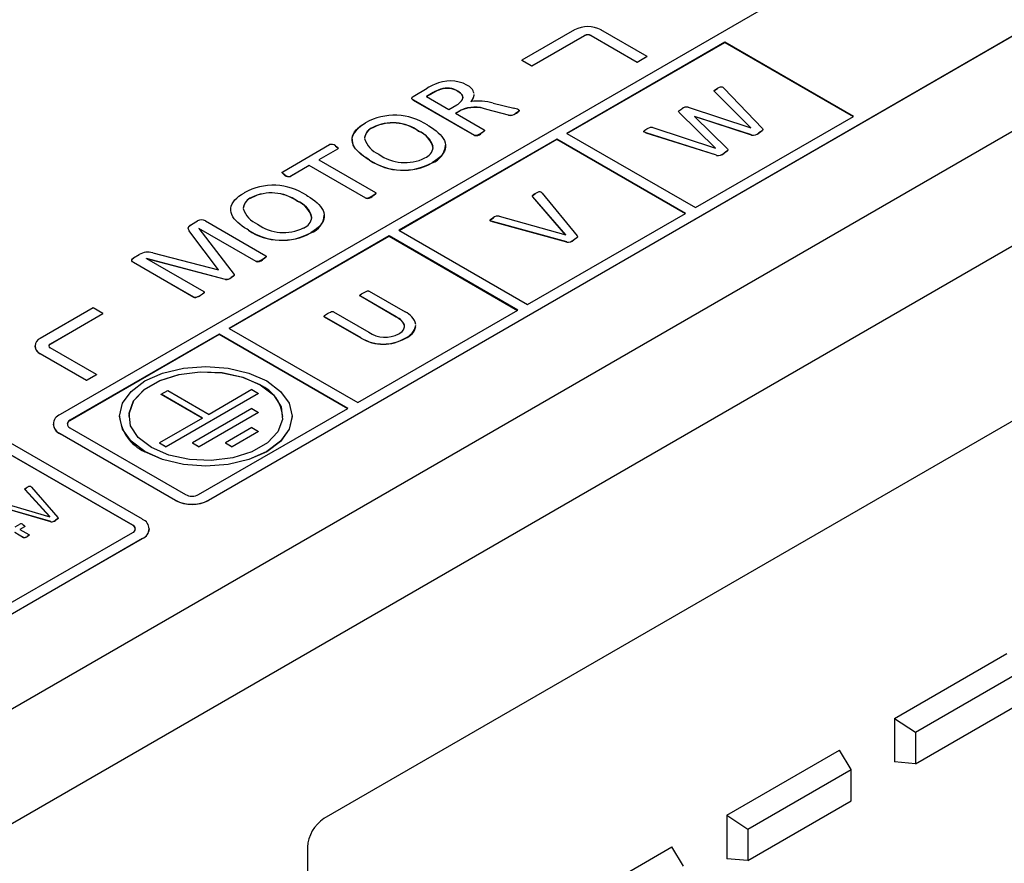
# Model space of a CAD drawing. Header units: millimetres. Extents: x 0 to 559, y 0 to 432.
# Tile 28 of 37: x 473 to 494, y 287 to 305. Entities that reach past the tile are written whole.
import ezdxf

# ---------------------------------------------------------------- set-up
doc = ezdxf.new("R2010")
doc.units = ezdxf.units.MM
doc.header["$LTSCALE"] = 2

msp = doc.modelspace()

# ---------------------------------------------------------------- linework, layer by layer
for p, q in [((519.852, 317.191), (455.152, 279.84)), ((455.93, 277.84), (520.913, 315.354)), ((502.528, 312.909), (474.244, 296.581)), ((477.426, 294.744), (505.71, 311.072)), ((505.71, 311.068), (477.426, 294.74)), ((509.458, 304.985), (479.901, 287.922)), ((485.275, 304.826), (484.143, 304.173)), ((486.83, 304.255), (485.84, 304.826)), ((484.356, 304.051), (485.487, 304.704)), ((485.487, 304.7), (484.356, 304.047)), ((485.487, 304.704), (485.487, 304.7)), ((485.628, 304.704), (486.618, 304.132)), ((485.628, 304.704), (485.628, 304.7)), ((486.618, 304.128), (485.628, 304.7)), ((488.492, 304.561), (485.107, 302.607)), ((485.11, 302.605), (488.492, 304.557)), ((491.25, 302.969), (488.492, 304.561)), ((488.492, 304.561), (488.492, 304.557)), ((488.492, 304.557), (491.246, 302.967)), ((486.618, 304.132), (486.83, 304.255)), ((486.83, 304.251), (486.618, 304.128)), ((486.83, 304.255), (486.83, 304.251)), ((484.143, 304.173), (484.356, 304.051)), ((484.143, 304.173), (484.143, 304.169)), ((484.356, 304.047), (484.143, 304.169)), ((484.356, 304.051), (484.356, 304.047)), ((486.618, 304.128), (486.618, 304.132)), ((481.815, 303.4), (482.113, 303.573)), ((482.401, 303.55), (482.401, 303.554)), ((488.477, 303.577), (489.301, 302.71)), ((482.245, 303.481), (482.099, 303.396)), ((482.099, 303.396), (482.577, 303.12)), ((482.102, 303.394), (482.245, 303.477)), ((482.245, 303.477), (482.245, 303.481)), ((482.774, 303.511), (482.774, 303.507)), ((489.055, 302.728), (488.281, 303.5)), ((488.281, 303.496), (488.281, 303.5)), ((489.052, 302.728), (488.281, 303.496)), ((483.125, 302.564), (481.821, 303.316)), ((481.821, 303.312), (481.821, 303.316)), ((483.125, 302.56), (481.821, 303.312)), ((482.577, 303.12), (482.747, 303.218)), ((483.527, 303.252), (483.968, 303.144)), ((487.706, 303.166), (489.054, 302.727)), ((482.844, 303.106), (482.723, 303.036)), ((482.723, 303.036), (483.332, 302.684)), ((482.844, 303.102), (482.726, 303.034)), ((482.844, 303.102), (482.844, 303.106)), ((483.859, 303), (483.391, 303.119)), ((483.391, 303.115), (483.391, 303.119)), ((483.859, 302.996), (483.391, 303.115)), ((483.859, 302.996), (483.859, 303)), ((484.007, 303.029), (484.007, 303.033)), ((488.298, 302.291), (487.516, 303.057)), ((487.516, 303.053), (487.516, 303.057)), ((488.294, 302.291), (487.516, 303.053)), ((487.846, 302.969), (487.844, 302.968)), ((487.844, 302.968), (488.549, 302.276)), ((489.066, 302.574), (487.846, 302.969)), ((487.846, 302.966), (487.846, 302.969)), ((489.066, 302.57), (487.847, 302.965)), ((487.865, 301.015), (491.25, 302.969)), ((480.948, 302.728), (480.948, 302.732)), ((486.954, 302.734), (488.297, 302.29)), ((489.054, 302.727), (489.055, 302.728)), ((481.93, 302.653), (481.93, 302.649)), ((483.125, 302.56), (483.125, 302.564)), ((483.264, 302.6), (483.264, 302.604)), ((485.107, 302.607), (487.865, 301.015)), ((488.313, 302.14), (486.811, 302.617)), ((486.811, 302.613), (486.811, 302.617)), ((488.313, 302.136), (486.811, 302.613)), ((489.066, 302.57), (489.066, 302.574)), ((489.227, 302.614), (489.227, 302.618)), ((479.017, 301.785), (480.023, 302.366)), ((484.895, 302.484), (481.509, 300.53)), ((481.513, 300.528), (484.895, 302.48)), ((482.509, 302.332), (482.509, 302.336)), ((487.652, 300.892), (484.895, 302.484)), ((484.895, 302.48), (484.895, 302.484)), ((484.895, 302.48), (487.649, 300.89)), ((488.297, 302.29), (488.298, 302.291)), ((480.19, 302.27), (479.79, 302.04)), ((480.19, 302.266), (479.794, 302.038)), ((480.19, 302.266), (480.19, 302.27)), ((488.313, 302.136), (488.313, 302.14)), ((488.478, 302.181), (488.478, 302.185)), ((479.582, 301.92), (479.183, 301.689)), ((479.582, 301.916), (479.183, 301.685)), ((480.796, 301.219), (479.582, 301.92)), ((479.582, 301.916), (479.582, 301.92)), ((480.796, 301.215), (479.582, 301.916)), ((479.79, 302.04), (481.004, 301.339)), ((480.88, 302.031), (480.88, 302.035)), ((482.22, 301.974), (482.22, 301.978)), ((479.064, 301.711), (479.064, 301.715)), ((479.183, 301.685), (479.183, 301.689)), ((478.348, 301.227), (478.348, 301.231)), ((480.934, 301.255), (480.934, 301.259)), ((485.084, 300.432), (484.381, 301.249)), ((484.381, 301.245), (484.381, 301.249)), ((485.079, 300.433), (484.381, 301.245)), ((484.576, 301.326), (485.331, 300.409)), ((479.331, 301.153), (479.331, 301.148)), ((480.796, 301.215), (480.796, 301.219)), ((479.909, 300.831), (479.909, 300.836)), ((483.656, 300.833), (485.084, 300.432)), ((484.267, 298.938), (487.652, 300.892)), ((477.06, 300.655), (477.188, 300.73)), ((477.359, 300.73), (478.653, 299.983)), ((485.105, 300.279), (483.515, 300.715)), ((483.515, 300.711), (483.515, 300.715)), ((485.105, 300.275), (483.515, 300.711)), ((477.643, 299.684), (477.023, 300.499)), ((477.023, 300.495), (477.023, 300.499)), ((477.641, 299.682), (477.023, 300.495)), ((477.219, 300.57), (477.217, 300.569)), ((477.217, 300.569), (477.975, 299.585)), ((478.445, 299.863), (477.219, 300.57)), ((477.219, 300.566), (477.219, 300.57)), ((477.219, 300.566), (477.219, 300.566)), ((478.445, 299.859), (477.219, 300.566)), ((481.297, 300.408), (477.868, 298.428)), ((477.871, 298.426), (481.297, 300.403)), ((478.28, 300.53), (478.28, 300.534)), ((479.621, 300.473), (479.621, 300.477)), ((484.055, 298.816), (481.297, 300.408)), ((481.297, 300.403), (481.297, 300.408)), ((481.297, 300.403), (484.051, 298.813)), ((481.509, 300.53), (484.267, 298.938)), ((485.105, 300.275), (485.105, 300.279)), ((485.257, 300.322), (485.257, 300.326)), ((475.818, 299.939), (475.94, 300.009)), ((476.23, 300.044), (477.638, 299.681)), ((478.663, 299.96), (478.655, 299.949)), ((477.114, 299.094), (475.82, 299.842)), ((475.82, 299.838), (475.82, 299.842)), ((477.114, 299.09), (475.82, 299.838)), ((476.098, 299.923), (476.096, 299.922)), ((476.096, 299.922), (477.322, 299.214)), ((477.791, 299.478), (476.098, 299.923)), ((476.098, 299.921), (476.098, 299.923)), ((477.791, 299.474), (476.106, 299.917)), ((478.445, 299.859), (478.445, 299.863)), ((478.584, 299.898), (478.584, 299.902)), ((477.638, 299.681), (477.643, 299.684)), ((477.791, 299.474), (477.791, 299.478)), ((477.912, 299.511), (477.912, 299.515)), ((477.251, 299.129), (477.251, 299.133)), ((477.321, 299.178), (477.321, 299.182)), ((481.452, 298.673), (480.682, 299.118)), ((480.682, 299.114), (480.682, 299.118)), ((481.452, 298.669), (480.682, 299.114)), ((480.869, 299.226), (481.643, 298.78)), ((477.114, 299.09), (477.114, 299.094)), ((474.951, 298.867), (473.82, 298.213)), ((474.032, 298.091), (475.163, 298.744)), ((475.163, 298.74), (474.032, 298.087)), ((475.163, 298.744), (474.951, 298.867)), ((475.163, 298.74), (475.163, 298.744)), ((480.102, 298.783), (480.863, 298.343)), ((480.626, 296.836), (484.055, 298.816)), ((480.701, 298.221), (479.914, 298.675)), ((479.914, 298.671), (479.914, 298.675)), ((480.701, 298.217), (479.914, 298.671)), ((481.452, 298.669), (481.452, 298.673)), ((477.656, 298.305), (474.456, 296.458)), ((474.456, 296.454), (477.656, 298.301)), ((480.413, 296.713), (477.656, 298.305)), ((477.656, 298.301), (477.656, 298.305)), ((477.656, 298.301), (480.41, 296.711)), ((477.868, 298.428), (480.626, 296.836)), ((474.032, 298.091), (474.032, 298.087)), ((480.701, 298.217), (480.701, 298.221)), ((481.642, 298.213), (481.642, 298.217)), ((473.702, 298.05), (473.702, 298.046)), ((473.82, 297.887), (474.81, 297.315)), ((473.82, 297.883), (473.82, 297.887)), ((474.81, 297.311), (473.82, 297.883)), ((475.022, 297.438), (474.032, 298.009)), ((476.012, 294.335), (470.355, 297.601)), ((474.81, 297.315), (475.022, 297.438)), ((475.022, 297.434), (474.81, 297.311)), ((475.022, 297.438), (475.022, 297.434)), ((474.81, 297.315), (474.81, 297.311)), ((478.534, 297.214), (478.534, 297.218)), ((476.413, 297.014), (476.554, 297.096)), ((477.297, 296.504), (476.413, 297.014)), ((476.413, 297.01), (476.413, 297.014)), ((477.293, 296.502), (476.413, 297.01)), ((478.499, 297.034), (476.519, 295.891)), ((478.499, 297.03), (476.519, 295.887)), ((476.554, 297.096), (477.438, 296.585)), ((478.357, 297.116), (477.438, 296.585)), ((478.357, 297.116), (478.499, 297.034)), ((478.499, 297.03), (478.499, 297.034)), ((478.357, 296.708), (477.085, 295.973)), ((477.214, 294.866), (480.413, 296.713)), ((478.499, 296.626), (477.226, 295.891)), ((478.499, 296.622), (477.226, 295.887)), ((478.357, 296.708), (478.499, 296.626)), ((478.499, 296.626), (478.499, 296.622)), ((474.097, 296.376), (474.097, 296.372)), ((474.456, 296.458), (474.456, 296.454)), ((475.517, 296.544), (475.517, 296.54)), ((475.717, 296.544), (475.717, 296.54)), ((477.297, 296.504), (476.377, 295.973)), ((479.017, 296.54), (479.017, 296.544)), ((479.217, 296.54), (479.217, 296.544)), ((474.244, 296.172), (476.719, 294.744)), ((474.244, 296.168), (474.244, 296.172)), ((476.719, 294.74), (474.244, 296.168)), ((474.456, 296.295), (476.931, 294.866)), ((478.357, 296.3), (477.792, 295.973)), ((478.499, 296.218), (477.933, 295.891)), ((478.499, 296.214), (477.933, 295.887)), ((478.357, 296.3), (478.499, 296.218)), ((478.499, 296.218), (478.499, 296.214)), ((476.377, 295.973), (476.519, 295.891)), ((476.377, 295.973), (476.377, 295.969)), ((476.519, 295.887), (476.377, 295.969)), ((477.085, 295.973), (477.226, 295.891)), ((477.085, 295.973), (477.085, 295.969)), ((477.226, 295.887), (477.085, 295.969)), ((477.792, 295.973), (477.792, 295.969)), ((477.792, 295.973), (477.933, 295.891)), ((477.933, 295.887), (477.792, 295.969)), ((475.8, 294.213), (473.077, 295.785)), ((473.077, 295.781), (475.8, 294.209)), ((476.059, 295.789), (476.059, 295.785)), ((476.519, 295.891), (476.519, 295.887)), ((477.226, 295.891), (477.226, 295.887)), ((477.933, 295.891), (477.933, 295.887)), ((474.023, 294.393), (473.498, 294.973)), ((473.498, 294.969), (473.498, 294.973)), ((474.019, 294.393), (473.498, 294.969)), ((473.631, 295.023), (474.196, 294.373)), ((473.009, 294.692), (474.022, 294.392)), ((476.719, 294.744), (476.719, 294.74)), ((477.426, 294.74), (477.426, 294.744)), ((474.043, 294.286), (472.916, 294.612)), ((474.043, 294.282), (472.916, 294.608)), ((474.022, 294.392), (474.023, 294.393)), ((474.043, 294.282), (474.043, 294.286)), ((474.148, 294.312), (474.148, 294.316)), ((473.077, 292.478), (475.8, 294.05)), ((473.461, 293.945), (473.27, 294.055)), ((473.461, 293.941), (473.27, 294.051)), ((473.281, 294.177), (473.378, 294.233)), ((473.478, 294.175), (473.381, 294.119)), ((473.381, 294.119), (473.572, 294.009)), ((473.478, 294.171), (473.384, 294.117)), ((473.478, 294.171), (473.478, 294.175)), ((473.484, 294.192), (473.484, 294.193)), ((475.8, 294.209), (475.8, 294.213)), ((476.158, 294.127), (476.158, 294.131)), ((470.355, 290.662), (476.012, 293.927)), ((476.012, 293.923), (470.355, 290.658)), ((473.461, 293.941), (473.461, 293.945)), ((473.537, 293.96), (473.537, 293.964)), ((473.575, 293.987), (473.575, 293.991)), ((476.012, 293.927), (476.012, 293.923)), ((492.129, 290.067), (494.543, 291.46)), ((492.583, 289.772), (494.796, 291.05)), ((492.583, 289.098), (494.796, 290.376)), ((492.129, 290.067), (492.129, 289.135)), ((492.129, 290.067), (492.583, 289.772)), ((492.583, 289.772), (492.583, 289.098)), ((488.536, 287.993), (490.951, 289.387)), ((491.204, 288.976), (490.951, 289.387)), ((492.583, 289.098), (492.129, 289.135)), ((488.991, 287.698), (491.204, 288.976)), ((491.204, 288.302), (491.204, 288.976)), ((488.991, 287.025), (491.204, 288.302)), ((488.536, 287.993), (488.536, 287.061)), ((488.536, 287.993), (488.991, 287.698)), ((488.991, 287.698), (488.991, 287.025)), ((479.547, 287.309), (479.547, 283.063)), ((484.944, 285.919), (487.359, 287.313)), ((487.612, 286.902), (487.359, 287.313)), ((488.991, 287.025), (488.536, 287.061))]:
    msp.add_line(p, q)
at = {"flags": 128}
for points in [[(488.281, 303.5), (488.272, 303.51), (488.269, 303.517), (488.269, 303.522), (488.276, 303.531), (488.294, 303.546), (488.336, 303.573)], [(488.281, 303.496), (488.272, 303.506), (488.269, 303.513), (488.269, 303.518), (488.276, 303.527), (488.315, 303.556), (488.336, 303.569)], [(488.336, 303.573), (488.365, 303.589), (488.381, 303.596), (488.405, 303.605), (488.417, 303.607), (488.429, 303.607), (488.438, 303.605), (488.45, 303.599), (488.46, 303.591), (488.477, 303.577)], [(481.821, 303.316), (481.796, 303.334), (481.786, 303.349), (481.785, 303.365), (481.792, 303.38), (481.815, 303.4)], [(481.821, 303.312), (481.796, 303.33), (481.786, 303.345), (481.786, 303.35)], [(482.747, 303.218), (482.775, 303.235), (482.823, 303.272), (482.853, 303.303), (482.872, 303.335), (482.88, 303.365), (482.88, 303.391), (482.858, 303.441), (482.831, 303.471), (482.774, 303.511)], [(482.774, 303.507), (482.801, 303.49), (482.864, 303.429), (482.881, 303.376), (482.877, 303.361)], [(483.113, 303.419), (483.103, 303.366), (483.052, 303.283)], [(487.516, 303.057), (487.507, 303.07), (487.505, 303.078), (487.509, 303.086), (487.531, 303.106), (487.553, 303.121), (487.577, 303.135)], [(487.513, 303.086), (487.531, 303.102), (487.577, 303.131)], [(484.073, 303.112), (484.084, 303.102), (484.086, 303.097), (484.084, 303.09), (484.071, 303.076), (484.053, 303.062), (484.031, 303.047), (484.007, 303.033)], [(487.516, 303.053), (487.507, 303.066), (487.505, 303.074), (487.507, 303.079)], [(480.88, 302.035), (480.852, 302.052), (480.798, 302.086), (480.746, 302.121), (480.698, 302.158), (480.654, 302.197), (480.614, 302.237), (480.579, 302.278), (480.549, 302.321), (480.527, 302.365), (480.511, 302.411), (480.504, 302.457), (480.505, 302.503), (480.515, 302.549), (480.533, 302.594), (480.559, 302.638), (480.592, 302.68), (480.632, 302.72), (480.677, 302.758), (480.733, 302.797), (480.793, 302.835)], [(480.88, 302.031), (480.852, 302.048), (480.746, 302.117), (480.698, 302.154), (480.654, 302.193), (480.578, 302.274), (480.529, 302.355), (480.507, 302.514), (480.532, 302.587), (480.641, 302.724), (480.712, 302.779), (480.793, 302.831)], [(482.124, 302.781), (482.152, 302.765), (482.206, 302.731), (482.258, 302.696), (482.306, 302.659), (482.351, 302.621), (482.392, 302.581), (482.428, 302.539), (482.458, 302.497), (482.482, 302.452), (482.499, 302.407), (482.508, 302.361), (482.508, 302.315), (482.5, 302.269), (482.483, 302.224), (482.458, 302.18), (482.426, 302.138), (482.387, 302.097), (482.342, 302.059), (482.292, 302.023), (482.22, 301.978)], [(486.825, 302.701), (486.854, 302.717), (486.884, 302.732), (486.904, 302.739), (486.916, 302.742), (486.926, 302.742), (486.936, 302.74), (486.954, 302.734)], [(489.301, 302.71), (489.311, 302.696), (489.311, 302.685), (489.303, 302.671), (489.257, 302.636), (489.227, 302.618)], [(489.301, 302.706), (489.311, 302.691), (489.311, 302.681), (489.303, 302.667), (489.257, 302.632), (489.227, 302.614)], [(483.264, 302.604), (483.235, 302.588), (483.204, 302.573), (483.173, 302.562), (483.159, 302.559), (483.147, 302.558), (483.136, 302.56), (483.125, 302.564)], [(483.332, 302.684), (483.34, 302.678), (483.343, 302.672), (483.341, 302.665), (483.331, 302.652), (483.316, 302.638), (483.291, 302.621), (483.264, 302.604)], [(483.332, 302.68), (483.34, 302.673), (483.343, 302.668), (483.341, 302.661), (483.331, 302.648), (483.301, 302.623), (483.264, 302.6)], [(486.811, 302.617), (486.778, 302.63), (486.767, 302.635), (486.761, 302.641), (486.758, 302.647), (486.76, 302.654), (486.768, 302.664), (486.78, 302.673), (486.802, 302.687), (486.825, 302.701)], [(480.145, 302.339), (480.172, 302.322), (480.195, 302.303), (480.201, 302.293), (480.202, 302.283), (480.197, 302.276), (480.19, 302.27)], [(480.145, 302.335), (480.172, 302.318), (480.195, 302.298), (480.201, 302.289), (480.202, 302.279), (480.197, 302.272), (480.19, 302.266)], [(488.549, 302.276), (488.56, 302.264), (488.562, 302.254), (488.559, 302.245), (488.537, 302.223), (488.508, 302.204), (488.478, 302.185)], [(488.551, 302.233), (488.537, 302.219), (488.478, 302.181)], [(488.549, 302.272), (488.56, 302.26), (488.562, 302.25), (488.559, 302.241)], [(479.064, 301.715), (479.037, 301.732), (479.016, 301.749), (479.007, 301.761), (479.005, 301.77), (479.008, 301.778), (479.016, 301.785), (479.017, 301.785)], [(478.28, 300.534), (478.252, 300.551), (478.198, 300.585), (478.147, 300.62), (478.099, 300.657), (478.054, 300.696), (478.014, 300.736), (477.979, 300.777), (477.95, 300.82), (477.927, 300.865), (477.912, 300.91), (477.904, 300.956), (477.905, 301.002), (477.915, 301.048), (477.933, 301.093), (477.96, 301.137), (477.993, 301.179), (478.032, 301.219), (478.078, 301.257), (478.133, 301.297), (478.194, 301.334)], [(479.525, 301.281), (479.552, 301.264), (479.607, 301.23), (479.658, 301.195), (479.707, 301.158), (479.752, 301.12), (479.792, 301.08), (479.828, 301.039), (479.858, 300.996), (479.882, 300.952), (479.899, 300.907), (479.908, 300.861), (479.908, 300.814), (479.9, 300.768), (479.883, 300.723), (479.858, 300.679), (479.826, 300.637), (479.787, 300.596), (479.742, 300.558), (479.693, 300.522), (479.621, 300.477)], [(480.934, 301.259), (480.905, 301.243), (480.874, 301.229), (480.843, 301.217), (480.83, 301.214), (480.818, 301.213), (480.806, 301.215), (480.796, 301.219)], [(481.004, 301.339), (481.012, 301.332), (481.014, 301.327), (481.013, 301.32), (481.003, 301.308), (480.972, 301.283), (480.934, 301.259)], [(481.004, 301.335), (481.012, 301.328), (481.014, 301.323), (481.013, 301.315), (481.003, 301.304), (480.972, 301.278), (480.934, 301.255)], [(484.381, 301.249), (484.372, 301.259), (484.369, 301.267), (484.37, 301.273), (484.377, 301.28)], [(484.381, 301.245), (484.372, 301.255), (484.369, 301.263), (484.37, 301.269), (484.377, 301.276)], [(484.384, 301.288), (484.403, 301.302), (484.441, 301.325)], [(484.384, 301.284), (484.411, 301.303), (484.441, 301.32)], [(484.441, 301.325), (484.47, 301.34), (484.499, 301.354), (484.511, 301.358), (484.524, 301.36), (484.532, 301.359), (484.541, 301.356), (484.552, 301.35), (484.562, 301.341), (484.576, 301.326)], [(477.023, 300.499), (477.009, 300.52), (476.992, 300.576), (477.003, 300.609), (477.034, 300.638), (477.06, 300.655)], [(477.023, 300.495), (477.009, 300.516), (476.992, 300.572), (477.003, 300.605), (477.034, 300.634), (477.06, 300.651)], [(483.515, 300.715), (483.498, 300.72), (483.485, 300.724), (483.469, 300.732), (483.463, 300.737), (483.461, 300.743), (483.463, 300.75), (483.471, 300.76), (483.5, 300.78), (483.532, 300.8)], [(483.515, 300.711), (483.481, 300.722), (483.47, 300.727), (483.464, 300.732), (483.461, 300.737), (483.462, 300.745), (483.469, 300.754), (483.511, 300.783), (483.532, 300.796)], [(485.331, 300.409), (485.337, 300.396), (485.335, 300.385), (485.324, 300.37), (485.292, 300.347), (485.257, 300.326)], [(485.331, 300.405), (485.337, 300.392), (485.335, 300.381), (485.324, 300.366), (485.292, 300.343), (485.257, 300.322)], [(478.653, 299.983), (478.662, 299.976), (478.664, 299.97), (478.663, 299.965), (478.655, 299.953), (478.628, 299.931), (478.584, 299.902)], [(475.82, 299.842), (475.795, 299.86), (475.782, 299.877), (475.781, 299.896), (475.796, 299.921), (475.818, 299.939)], [(475.781, 299.889), (475.781, 299.892), (475.796, 299.917), (475.818, 299.935)], [(475.82, 299.838), (475.795, 299.856), (475.782, 299.873), (475.782, 299.879)], [(478.584, 299.902), (478.555, 299.886), (478.523, 299.872), (478.493, 299.86), (478.479, 299.857), (478.465, 299.857), (478.455, 299.859), (478.445, 299.863)], [(478.649, 299.944), (478.628, 299.927), (478.584, 299.898)], [(477.975, 299.585), (477.979, 299.573), (477.975, 299.562), (477.955, 299.543), (477.912, 299.515)], [(477.969, 299.552), (477.955, 299.539), (477.912, 299.511)], [(477.975, 299.581), (477.979, 299.569), (477.976, 299.559)], [(477.251, 299.133), (477.222, 299.117), (477.191, 299.103), (477.161, 299.092), (477.148, 299.089), (477.134, 299.088), (477.125, 299.09), (477.114, 299.094)], [(477.251, 299.129), (477.222, 299.113), (477.157, 299.086), (477.144, 299.084), (477.131, 299.084), (477.122, 299.087), (477.114, 299.09)], [(477.322, 299.214), (477.331, 299.207), (477.333, 299.202), (477.332, 299.197), (477.324, 299.185), (477.298, 299.162), (477.275, 299.147), (477.251, 299.133)], [(477.318, 299.176), (477.298, 299.158), (477.251, 299.129)], [(477.322, 299.21), (477.331, 299.203), (477.333, 299.198), (477.332, 299.192), (477.324, 299.181)], [(480.682, 299.118), (480.675, 299.124), (480.672, 299.129), (480.673, 299.134), (480.68, 299.144), (480.704, 299.164), (480.723, 299.178), (480.745, 299.19)], [(480.682, 299.114), (480.675, 299.12), (480.672, 299.125), (480.673, 299.13), (480.68, 299.14)], [(480.745, 299.19), (480.774, 299.206), (480.805, 299.22), (480.833, 299.229), (480.845, 299.231), (480.857, 299.23), (480.866, 299.227), (480.869, 299.226)], [(479.914, 298.675), (479.907, 298.681), (479.905, 298.686), (479.906, 298.691), (479.913, 298.701), (479.936, 298.721), (479.956, 298.735), (479.977, 298.747)], [(479.914, 298.671), (479.907, 298.677), (479.905, 298.682), (479.906, 298.687), (479.913, 298.697)], [(479.977, 298.747), (480.006, 298.763), (480.038, 298.777), (480.066, 298.787), (480.077, 298.789), (480.086, 298.788), (480.095, 298.786), (480.102, 298.783)], [(481.503, 298.31), (481.53, 298.327), (481.575, 298.361), (481.604, 298.393), (481.63, 298.461), (481.628, 298.494), (481.613, 298.533), (481.587, 298.57), (481.552, 298.604), (481.452, 298.673)], [(476.059, 295.789), (475.765, 296.01), (475.58, 296.268), (475.517, 296.544), (475.58, 296.821), (475.765, 297.078), (476.059, 297.3), (476.442, 297.469), (476.889, 297.576), (477.367, 297.612), (477.846, 297.576), (478.292, 297.469), (478.676, 297.3)], [(478.534, 297.214), (478.158, 297.376), (477.718, 297.471), (477.25, 297.49), (476.791, 297.433), (476.379, 297.303), (476.046, 297.111), (475.821, 296.873), (475.722, 296.608), (475.717, 296.54)], [(476.201, 295.871), (475.919, 296.088), (475.755, 296.342), (475.722, 296.612), (475.821, 296.877), (476.046, 297.115), (476.379, 297.307), (476.791, 297.437), (477.25, 297.495), (477.718, 297.475), (478.158, 297.38), (478.534, 297.218)], [(478.676, 297.3), (478.97, 297.078), (479.154, 296.821), (479.217, 296.544), (479.154, 296.268), (478.97, 296.01), (478.676, 295.789), (478.292, 295.62), (477.846, 295.513), (477.367, 295.476), (476.889, 295.513), (476.442, 295.62), (476.059, 295.789)], [(478.534, 297.218), (478.816, 297.001), (478.98, 296.747), (479.013, 296.477), (478.913, 296.212), (478.688, 295.974), (478.356, 295.782), (477.944, 295.652), (477.485, 295.594), (477.017, 295.614), (476.577, 295.708), (476.201, 295.871)], [(479.217, 296.54), (479.154, 296.264), (478.97, 296.006), (478.676, 295.785), (478.292, 295.615), (477.846, 295.509), (477.367, 295.472), (476.889, 295.509), (476.442, 295.615), (476.059, 295.785)], [(473.498, 294.973), (473.49, 294.983), (473.489, 294.988), (473.493, 294.994), (473.514, 295.01), (473.537, 295.025)], [(473.498, 294.969), (473.49, 294.979), (473.489, 294.984), (473.49, 294.985)], [(473.495, 294.992), (473.514, 295.006), (473.537, 295.021)], [(473.537, 295.025), (473.55, 295.032), (473.563, 295.039), (473.576, 295.044), (473.587, 295.047), (473.593, 295.048), (473.6, 295.047), (473.607, 295.045), (473.617, 295.038), (473.631, 295.023)], [(474.196, 294.373), (474.202, 294.362), (474.2, 294.354), (474.189, 294.343), (474.17, 294.329), (474.148, 294.316)], [(474.196, 294.369), (474.202, 294.358), (474.2, 294.35), (474.189, 294.339), (474.17, 294.325), (474.148, 294.312)], [(473.453, 294.219), (473.467, 294.21), (473.481, 294.197), (473.485, 294.19), (473.485, 294.182), (473.481, 294.178), (473.478, 294.175)], [(473.453, 294.215), (473.478, 294.197), (473.485, 294.186), (473.485, 294.181), (473.483, 294.175), (473.478, 294.171)], [(473.537, 293.964), (473.523, 293.956), (473.508, 293.948), (473.493, 293.943), (473.483, 293.941), (473.476, 293.94), (473.47, 293.941), (473.463, 293.944), (473.461, 293.945)], [(473.537, 293.96), (473.508, 293.944), (473.49, 293.938), (473.482, 293.937), (473.474, 293.936), (473.467, 293.938), (473.461, 293.941)], [(473.572, 294.009), (473.578, 294.004), (473.58, 294.001), (473.579, 293.997), (473.574, 293.989), (473.562, 293.979), (473.537, 293.964)], [(473.572, 294.005), (473.578, 294), (473.58, 293.997), (473.579, 293.993), (473.574, 293.985), (473.547, 293.965), (473.537, 293.96)]]:
    msp.add_lwpolyline(points, dxfattribs=at)
for centre, radius, start, end in [((485.558, 304.28), 0.615, 62.6097, 117.3903), ((485.558, 304.567), 0.154, 62.6097, 117.3903), ((485.558, 304.563), 0.154, 62.6097, 117.3903), ((483.059, 301.937), 1.89, 114.5775, 120.0459), ((482.66, 302.802), 0.795, 109.0239, 121.3969), ((482.676, 302.763), 0.834, 109.317, 121.1038), ((482.605, 302.959), 0.772, 62.187, 115.4186), ((482.54, 303.12), 0.456, 59.0897, 107.7837), ((482.539, 303.106), 0.465, 59.6003, 107.2731), ((482.87, 303.406), 0.254, 12.3503, 68.0155), ((482.893, 303.447), 0.226, 314.8434, 357.1716), ((483.133, 302.46), 0.708, 68.6457, 114.1412), ((483.134, 302.418), 0.743, 69.7672, 113.0197), ((483.212, 302.236), 1.064, 72.758, 98.6727), ((483.835, 302.534), 0.625, 67.6437, 77.7056), ((487.673, 303.021), 0.149, 77.244, 130.266), ((481.415, 301.709), 1.286, 56.5126, 118.9031), ((483.898, 303.171), 0.176, 256.905, 308.386), ((483.898, 303.167), 0.176, 256.905, 308.386), ((483.896, 303.261), 0.257, 295.7138, 316.9536), ((481.051, 302.468), 0.284, 111.3954, 172.5569), ((481.042, 302.472), 0.273, 110.1037, 169.6863), ((481.374, 301.876), 0.956, 54.4125, 116.438), ((481.375, 301.891), 0.939, 53.7891, 117.0615), ((481.264, 302.64), 0.513, 196.1805, 248.5397), ((481.751, 302.169), 0.516, 17.7259, 69.6966), ((481.77, 302.2), 0.477, 9.7735, 70.3568), ((483.154, 302.719), 0.162, 259.6075, 312.5219), ((489.104, 302.753), 0.183, 257.8937, 312.3061), ((489.098, 302.769), 0.202, 260.653, 309.5468), ((480.059, 302.238), 0.133, 49.5919, 105.7057), ((481.961, 302.343), 0.283, 291.1361, 352.4139), ((482.08, 302.377), 0.427, 289.2697, 357.1211), ((481.638, 302.935), 0.956, 233.9752, 296.4291), ((488.352, 302.32), 0.185, 257.882, 312.9014), ((488.346, 302.34), 0.207, 261.0649, 309.7185), ((481.597, 303.104), 1.287, 236.1345, 298.9624), ((481.598, 303.113), 1.298, 236.433, 298.6638), ((479.13, 301.849), 0.153, 216.863, 244.5836), ((479.147, 301.811), 0.127, 229.0803, 286.5972), ((479.147, 301.806), 0.127, 229.0803, 286.5972), ((478.815, 300.208), 1.286, 56.5126, 118.9031), ((478.452, 300.967), 0.284, 111.3954, 172.5569), ((478.442, 300.971), 0.273, 110.1037, 169.6863), ((478.774, 300.375), 0.956, 54.4125, 116.438), ((478.776, 300.391), 0.939, 53.7891, 117.0615), ((480.824, 301.376), 0.163, 259.9712, 312.373), ((479.17, 300.692), 0.488, 14.3271, 70.7632), ((479.17, 300.699), 0.477, 9.7735, 70.3568), ((478.664, 301.139), 0.513, 196.1805, 248.5397), ((479.362, 300.842), 0.283, 291.1361, 352.4139), ((479.48, 300.876), 0.427, 289.2697, 357.1211), ((483.63, 300.682), 0.153, 80.3015, 129.873), ((477.274, 300.584), 0.169, 59.8472, 120.5308), ((479.038, 301.435), 0.956, 233.9752, 296.4291), ((478.997, 301.603), 1.287, 236.1345, 298.9624), ((478.998, 301.612), 1.298, 236.433, 298.6638), ((485.133, 300.459), 0.182, 261.0286, 312.8645), ((485.127, 300.476), 0.202, 263.6994, 310.1936), ((476.123, 299.711), 0.35, 72.2935, 121.4651), ((478.475, 300.017), 0.161, 259.4321, 312.5531), ((477.805, 299.652), 0.174, 265.3272, 308.0133), ((477.805, 299.648), 0.174, 265.3272, 308.0133), ((481.492, 298.42), 0.39, 13.8659, 67.348), ((481.357, 298.407), 0.279, 15.0727, 69.9603), ((481.498, 298.569), 0.38, 292.2532, 348.4924), ((481.211, 298.866), 0.628, 236.3259, 297.6603), ((481.529, 298.543), 0.349, 288.9429, 348.0209), ((473.882, 298.05), 0.175, 110.7834, 249.2166), ((474.053, 298.04), 0.0511, 114.6367, 171.3545), ((474.047, 298.05), 0.0437, 110.7834, 249.2166), ((481.175, 299.022), 0.931, 239.4016, 300.1254), ((481.175, 299.018), 0.931, 239.3993, 300.1278), ((473.903, 298.066), 0.201, 185.6948, 245.6253), ((478.205, 296.468), 0.816, 5.1155, 66.2047), ((474.321, 296.376), 0.218, 110.7834, 249.2166), ((474.348, 296.397), 0.251, 185.6948, 245.6253), ((474.498, 296.362), 0.101, 114.3747, 174.3052), ((474.487, 296.376), 0.0873, 110.7834, 249.2166), ((476.441, 296.631), 0.929, 185.6298, 245.6904), ((477.072, 295.426), 0.769, 242.6097, 297.3903), ((477.072, 295.422), 0.769, 242.6097, 297.3903), ((477.072, 295.139), 0.307, 242.6097, 297.3903), ((474.063, 294.412), 0.128, 260.9573, 311.3653), ((474.063, 294.408), 0.128, 260.9573, 311.3653), ((475.934, 294.131), 0.218, 290.7834, 69.2166), ((473.402, 294.153), 0.0835, 51.9439, 106.7419), ((475.769, 294.131), 0.0873, 290.7834, 69.2166), ((475.758, 294.117), 0.101, 5.6948, 65.6253), ((475.908, 294.152), 0.251, 294.3747, 354.3052), ((480.315, 287.274), 0.768, 122.6055, 177.3945)]:
    msp.add_arc(centre, radius, start, end)

doc.saveas('drawing.dxf')
